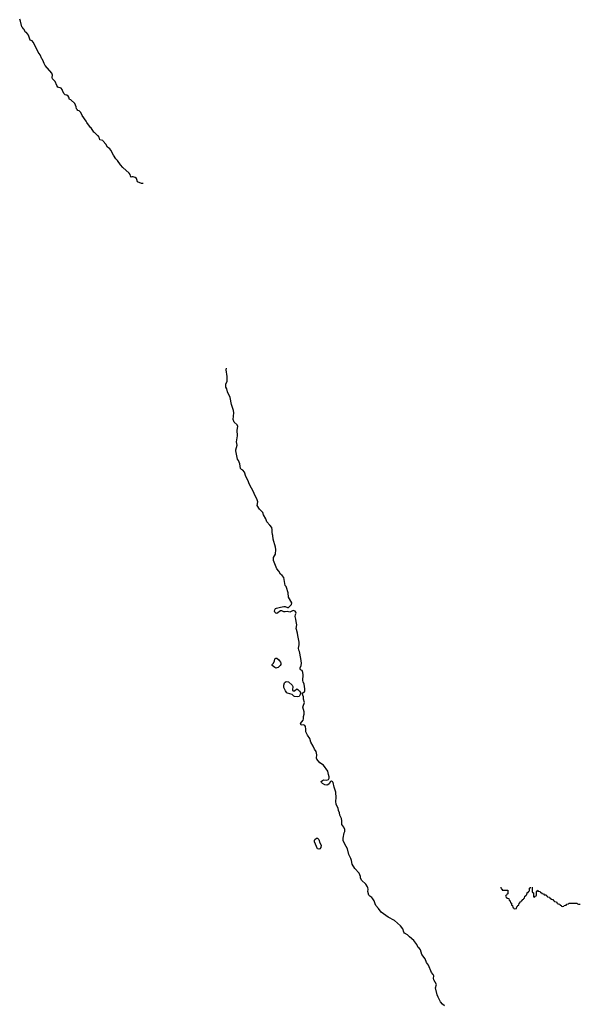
# Model space of a CAD drawing. Header units: inches. Extents: x 2808529 to 2951249, y 860290 to 1033701.
# Tile 19 of 153: x 2911090 to 2920764, y 937987 to 954967. Entities that reach past the tile are written whole.
import ezdxf

# ---------------------------------------------------------------- set-up
doc = ezdxf.new("R2010")
doc.units = ezdxf.units.IN
doc.header["$MEASUREMENT"] = 0
for name, color, linetype in [('C9913', 7, 'Continuous'), ('C9914', 7, 'Continuous'), ('C9915', 7, 'Continuous'), ('C9923', 7, 'Continuous')]:
    doc.layers.add(name, color=color, linetype=linetype)

msp = doc.modelspace()

# ---------------------------------------------------------------- linework, layer by layer
at = {"layer": 'C9913', "color": 6}
for points in [[(2918421, 937961), (2918385, 937990), (2918350, 938029), (2918309, 938110), (2918293, 938150), (2918265, 938270), (2918283, 938330), (2918237, 938410), (2918233, 938430), (2918236, 938476), (2918223, 938503), (2918196, 938536), (2918145, 938665), (2918110, 938709), (2918086, 938770), (2918029, 938849), (2918005, 938925), (2917989, 938949), (2917967, 938967), (2917941, 939021), (2917890, 939085), (2917814, 939150), (2917784, 939184), (2917730, 939214), (2917721, 939230), (2917702, 939290), (2917660, 939340), (2917555, 939435), (2917450, 939492), (2917330, 939576), (2917282, 939642), (2917238, 939690), (2917222, 939722), (2917209, 939770), (2917186, 939806), (2917168, 939828), (2917130, 939850), (2917115, 939870), (2917098, 939930), (2917105, 939970), (2917097, 940000)], [(2919395, 940000), (2919398, 939978), (2919413, 939973), (2919418, 939958), (2919430, 939954), (2919513, 939953), (2919514, 939890), (2919498, 939882), (2919493, 939867), (2919478, 939862), (2919474, 939850), (2919478, 939838), (2919493, 939833), (2919498, 939818), (2919533, 939813), (2919538, 939778), (2919554, 939770), (2919558, 939738), (2919574, 939730), (2919578, 939698), (2919594, 939690), (2919598, 939658), (2919613, 939653), (2919618, 939638), (2919630, 939634), (2919662, 939638), (2919666, 939670), (2919682, 939678), (2919687, 939693), (2919702, 939698), (2919707, 939733), (2919722, 939738), (2919727, 939753), (2919742, 939758), (2919747, 939773), (2919762, 939778), (2919767, 939793), (2919782, 939798), (2919787, 939813), (2919802, 939818), (2919806, 939850), (2919822, 939858), (2919827, 939873), (2919842, 939878), (2919847, 939913), (2919862, 939918), (2919867, 939933), (2919882, 939938), (2919886, 939950), (2919886, 939990), (2919902, 939998), (2919903, 940000)], [(2919934, 940000), (2919934, 939930), (2919938, 939918), (2919954, 939910), (2919954, 939850), (2919958, 939838), (2919970, 939834), (2919982, 939838), (2919987, 939853), (2920000, 939857)]]:
    msp.add_lwpolyline(points, dxfattribs=at)
at = {"layer": 'C9914', "color": 6}
msp.add_line((2919934, 940010), (2919934, 940000), dxfattribs=at)
for points in [[(2917097, 940000), (2917094, 940014), (2917061, 940061), (2916989, 940130), (2916970, 940170), (2916969, 940191), (2916948, 940248), (2916873, 940330), (2916827, 940407), (2916816, 940470), (2916804, 940504), (2916770, 940570), (2916745, 940670), (2916698, 940750), (2916672, 940810), (2916670, 940850), (2916690, 940942), (2916702, 940970), (2916701, 941001), (2916683, 941043), (2916650, 941090), (2916650, 941150), (2916641, 941190), (2916615, 941250), (2916606, 941290), (2916590, 941330), (2916585, 941370), (2916552, 941432), (2916545, 941490), (2916550, 941550), (2916547, 941647), (2916518, 941730), (2916501, 941810), (2916490, 941824), (2916473, 941833), (2916451, 941829), (2916430, 941789), (2916410, 941774), (2916390, 941769), (2916354, 941774), (2916314, 941794), (2916298, 941810), (2916295, 941830), (2916313, 941847), (2916330, 941856), (2916390, 941851), (2916417, 941863), (2916427, 941873), (2916433, 941890), (2916433, 941910), (2916419, 941950), (2916409, 942010), (2916334, 942114), (2916270, 942150), (2916216, 942216), (2916209, 942230), (2916218, 942290), (2916207, 942347), (2916177, 942390), (2916157, 942437), (2916113, 942510), (2916094, 942574), (2916057, 942630), (2916030, 942689), (2916029, 942730), (2916020, 942780), (2916010, 942795), (2915990, 942809), (2915950, 942804), (2915939, 942819), (2915937, 942830), (2915984, 942890), (2915989, 942910), (2915989, 942949), (2916001, 942990), (2915998, 943030), (2915975, 943110), (2915979, 943130), (2916006, 943190), (2915989, 943250), (2915989, 943290), (2915966, 943350), (2916009, 943390), (2916013, 943430), (2915999, 943510), (2915981, 943550), (2915977, 943570), (2915984, 943670), (2915977, 943710), (2915962, 943742), (2915937, 943757), (2915929, 943770), (2915930, 943792), (2915948, 943832), (2915952, 943870), (2915950, 943910), (2915939, 943950), (2915921, 944070), (2915908, 944092), (2915899, 944130), (2915912, 944188), (2915915, 944230), (2915889, 944350), (2915886, 944390), (2915864, 944450), (2915862, 944470), (2915870, 944530), (2915858, 944590), (2915857, 944630), (2915846, 944674), (2915849, 944710), (2915858, 944730), (2915856, 944750), (2915846, 944766), (2915810, 944777), (2915750, 944750), (2915710, 944761), (2915670, 944753), (2915650, 944757), (2915615, 944775), (2915590, 944773), (2915530, 944729), (2915510, 944734), (2915494, 944750), (2915489, 944770), (2915493, 944790), (2915507, 944813), (2915519, 944821), (2915590, 944839), (2915650, 944847), (2915670, 944846), (2915710, 944831), (2915730, 944831), (2915778, 944882), (2915785, 944910), (2915730, 945010), (2915724, 945084), (2915696, 945176), (2915690, 945190), (2915670, 945210), (2915646, 945346), (2915621, 945381), (2915590, 945404), (2915559, 945459), (2915530, 945496), (2915470, 945642), (2915470, 945690), (2915502, 945750), (2915510, 945830), (2915504, 945870), (2915464, 946010), (2915461, 946070), (2915454, 946090), (2915449, 946131), (2915449, 946170), (2915439, 946210), (2915409, 946249), (2915354, 946310), (2915340, 946360), (2915295, 946430), (2915283, 946470), (2915230, 946529), (2915190, 946589), (2915200, 946650), (2915185, 946705), (2915150, 946766), (2915127, 946827), (2915054, 946950), (2915025, 947025), (2914990, 947089), (2914967, 947167), (2914938, 947198), (2914916, 947210), (2914903, 947230), (2914887, 947310), (2914865, 947365), (2914850, 947390), (2914818, 947530), (2914818, 947550), (2914841, 947630), (2914832, 947690), (2914847, 947790), (2914841, 947890), (2914855, 947950), (2914843, 947983), (2914790, 948029), (2914775, 948070), (2914785, 948190), (2914781, 948230), (2914743, 948330), (2914721, 948450), (2914674, 948550), (2914663, 948603), (2914649, 948630), (2914645, 948650), (2914649, 948690), (2914670, 948730), (2914672, 948812), (2914652, 948930), (2914661, 948959)], [(2919394, 940010), (2919395, 940000)], [(2919903, 940000), (2919906, 940010)]]:
    msp.add_lwpolyline(points, dxfattribs=at)
for points in [[(2915510, 943785), (2915490, 943793), (2915448, 943830), (2915449, 943850), (2915470, 943871), (2915489, 943910), (2915494, 943946), (2915510, 943958), (2915530, 943955), (2915561, 943930), (2915571, 943911), (2915591, 943890), (2915598, 943870), (2915596, 943850), (2915586, 943830), (2915550, 943797), (2915530, 943789)], [(2915830, 943391), (2915870, 943426), (2915890, 943418), (2915918, 943390), (2915933, 943367), (2915932, 943330), (2915910, 943298), (2915890, 943289), (2915830, 943294), (2915819, 943299), (2915789, 943329), (2915713, 943353), (2915701, 943361), (2915674, 943394), (2915648, 943450), (2915649, 943490), (2915659, 943530), (2915670, 943545), (2915690, 943555), (2915730, 943551), (2915791, 943491), (2915801, 943470), (2915796, 943410), (2915800, 943400), (2915810, 943391)], [(2916250, 940662), (2916230, 940670), (2916179, 940790), (2916176, 940810), (2916183, 940830), (2916210, 940850), (2916230, 940850), (2916250, 940831), (2916270, 940770), (2916290, 940731), (2916285, 940690), (2916270, 940668)]]:
    msp.add_lwpolyline(points, close=True, dxfattribs=at)
at = {"layer": 'C9915', "color": 6}
msp.add_lwpolyline([(2913220, 952140), (2913190, 952144), (2913124, 952170), (2913114, 952214), (2913107, 952227), (2913085, 952245), (2913050, 952260), (2913024, 952256), (2913010, 952250), (2912996, 952296), (2912980, 952320), (2912870, 952421), (2912830, 952463), (2912778, 952538), (2912750, 952568), (2912710, 952630), (2912660, 952720), (2912643, 952743), (2912603, 952770), (2912578, 952818), (2912533, 952873), (2912522, 952882), (2912474, 952894), (2912460, 952940), (2912442, 952962), (2912430, 952970), (2912423, 952983), (2912390, 953010), (2912382, 953022), (2912370, 953030), (2912322, 953102), (2912310, 953110), (2912250, 953193), (2912239, 953219), (2912170, 953316), (2912144, 953364), (2912115, 953395), (2912090, 953403), (2912085, 953410), (2912072, 953430), (2912067, 953467), (2912042, 953522), (2911970, 953585), (2911948, 953590), (2911941, 953630), (2911926, 953650), (2911903, 953663), (2911877, 953670), (2911855, 953690), (2911834, 953730), (2911824, 953764), (2911808, 953788), (2911750, 953802), (2911730, 953832), (2911701, 953901), (2911657, 953950), (2911650, 953970), (2911655, 954010), (2911644, 954044), (2911530, 954176), (2911510, 954214), (2911502, 954242), (2911481, 954281), (2911470, 954293), (2911442, 954362), (2911410, 954410), (2911406, 954426), (2911322, 954582), (2911303, 954603), (2911270, 954615), (2911243, 954703), (2911205, 954745), (2911190, 954752), (2911162, 954802), (2911150, 954810), (2911145, 954825), (2911130, 954843), (2911104, 954944), (2911090, 954979)], dxfattribs=at)
at = {"layer": 'C9923', "color": 6}
msp.add_lwpolyline([(2920000, 939857), (2920002, 939858), (2920006, 939870), (2920006, 939930), (2920022, 939938), (2920030, 939954), (2920038, 939938), (2920073, 939933), (2920078, 939918), (2920093, 939913), (2920098, 939898), (2920130, 939894), (2920138, 939878), (2920173, 939873), (2920178, 939858), (2920193, 939853), (2920198, 939838), (2920233, 939833), (2920238, 939818), (2920253, 939813), (2920258, 939798), (2920293, 939793), (2920298, 939778), (2920313, 939773), (2920318, 939758), (2920353, 939753), (2920358, 939738), (2920373, 939733), (2920378, 939718), (2920413, 939713), (2920418, 939698), (2920433, 939693), (2920438, 939678), (2920450, 939674), (2920482, 939678), (2920487, 939693), (2920522, 939698), (2920530, 939714), (2920562, 939718), (2920570, 939734), (2920710, 939734), (2920718, 939718), (2920730, 939714), (2920764, 939716)], dxfattribs=at)

doc.saveas('drawing.dxf')
